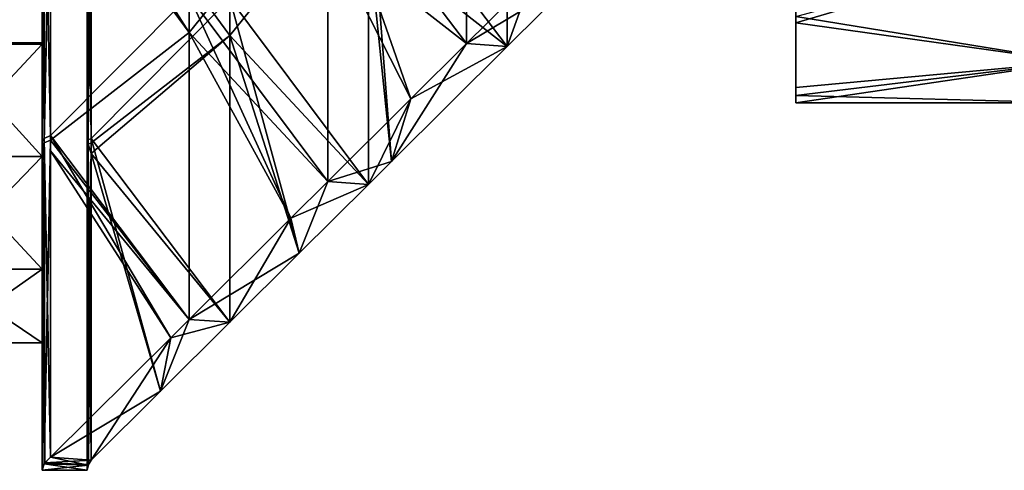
# Model space of a CAD drawing. Extents: x -1633 to 62, y -535 to 375.
# Tile 42 of 256: x -1436 to -1370, y -134 to -103. Entities that reach past the tile are written whole.
import ezdxf

# ---------------------------------------------------------------- set-up
doc = ezdxf.new("R2010")
doc.units = 0
doc.header["$LTSCALE"] = 33.374815
for name, color, linetype in [('224', 7, 'CONTINUOUS'), ('225', 7, 'CONTINUOUS'), ('228', 7, 'CONTINUOUS'), ('230', 7, 'CONTINUOUS'), ('231', 7, 'CONTINUOUS'), ('232', 7, 'CONTINUOUS'), ('233', 7, 'CONTINUOUS'), ('244', 7, 'CONTINUOUS'), ('245', 7, 'CONTINUOUS'), ('248', 7, 'CONTINUOUS'), ('249', 7, 'CONTINUOUS'), ('278', 7, 'CONTINUOUS'), ('279', 7, 'CONTINUOUS'), ('284', 7, 'CONTINUOUS'), ('286', 7, 'CONTINUOUS'), ('304', 7, 'CONTINUOUS'), ('305', 7, 'CONTINUOUS'), ('309', 7, 'CONTINUOUS'), ('310', 7, 'CONTINUOUS'), ('313', 7, 'CONTINUOUS'), ('347', 7, 'CONTINUOUS'), ('349', 7, 'CONTINUOUS')]:
    doc.layers.add(name, color=color, linetype=linetype)

msp = doc.modelspace()

# ---------------------------------------------------------------- linework, layer by layer
at = {"layer": '224', "linetype": 'CONTINUOUS'}
for points in [[(-1431.262, -111.702, 51.465), (-1431.262, -95.972, 29.573), (-1431.262, -89.903, 51.455), (-1431.262, -111.702, 51.465)], [(-1431.262, -111.702, 51.465), (-1431.262, -89.903, 51.455), (-1431.262, -111.563, 54.715), (-1431.262, -111.702, 51.465)], [(-1431.262, -112.067, -14.233), (-1431.262, -93.098, -36.136), (-1431.262, -90.635, -14.233), (-1431.262, -112.067, -14.233)], [(-1431.262, -112.067, -14.233), (-1431.262, -90.635, -14.233), (-1431.262, -91.338, 7.67), (-1431.262, -112.067, -14.233)], [(-1431.262, -95.972, 29.573), (-1431.262, -112.419, 7.67), (-1431.262, -91.338, 7.67), (-1431.262, -95.972, 29.573)], [(-1431.262, -112.419, 7.67), (-1431.262, -112.067, -14.233), (-1431.262, -91.338, 7.67), (-1431.262, -112.419, 7.67)], [(-1431.262, -92.413, -51.833), (-1431.262, -93.098, -36.136), (-1431.262, -111.863, -54.76), (-1431.262, -92.413, -51.833)], [(-1431.262, -113.299, -36.136), (-1431.262, -93.098, -36.136), (-1431.262, -112.067, -14.233), (-1431.262, -113.299, -36.136)], [(-1431.262, -93.098, -36.136), (-1431.262, -113.299, -36.136), (-1431.262, -111.863, -54.76), (-1431.262, -93.098, -36.136)], [(-1431.262, -114.736, 29.573), (-1431.262, -95.972, 29.573), (-1431.262, -111.702, 51.465), (-1431.262, -114.736, 29.573)], [(-1431.262, -95.972, 29.573), (-1431.262, -114.736, 29.573), (-1431.262, -112.419, 7.67), (-1431.262, -95.972, 29.573)], [(-1431.262, -111.79, 54.749), (-1431.262, -111.702, 51.465), (-1431.262, -111.563, 54.715), (-1431.262, -111.79, 54.749)], [(-1431.262, -133.5, 51.476), (-1431.262, -114.736, 29.573), (-1431.262, -111.702, 51.465), (-1431.262, -133.5, 51.476)], [(-1431.262, -133.5, 51.476), (-1431.262, -111.702, 51.465), (-1431.262, -133.5, 58.017), (-1431.262, -133.5, 51.476)], [(-1431.262, -133.5, 58.017), (-1431.262, -111.702, 51.465), (-1431.262, -133.222, 57.975), (-1431.262, -133.5, 58.017)], [(-1431.262, -133.222, 57.975), (-1431.262, -111.702, 51.465), (-1431.262, -111.79, 54.749), (-1431.262, -133.222, 57.975)], [(-1431.262, -111.863, -54.76), (-1431.262, -113.299, -36.136), (-1431.262, -112.957, -54.925), (-1431.262, -111.863, -54.76)], [(-1431.262, -133.5, -14.233), (-1431.262, -113.299, -36.136), (-1431.262, -112.067, -14.233), (-1431.262, -133.5, -14.233)], [(-1431.262, -133.5, -14.233), (-1431.262, -112.067, -14.233), (-1431.262, -133.5, -3.281), (-1431.262, -133.5, -14.233)], [(-1431.262, -133.5, -3.281), (-1431.262, -112.067, -14.233), (-1431.262, -133.5, 7.67), (-1431.262, -133.5, -3.281)], [(-1431.262, -133.5, 7.67), (-1431.262, -112.067, -14.233), (-1431.262, -112.419, 7.67), (-1431.262, -133.5, 7.67)], [(-1431.262, -114.736, 29.573), (-1431.262, -133.5, 29.573), (-1431.262, -112.419, 7.67), (-1431.262, -114.736, 29.573)], [(-1431.262, -112.419, 7.67), (-1431.262, -133.5, 29.573), (-1431.262, -133.5, 18.622), (-1431.262, -112.419, 7.67)], [(-1431.262, -133.5, 7.67), (-1431.262, -112.419, 7.67), (-1431.262, -133.5, 18.622), (-1431.262, -133.5, 7.67)], [(-1431.262, -113.299, -36.136), (-1431.262, -133.5, -36.136), (-1431.262, -112.957, -54.925), (-1431.262, -113.299, -36.136)], [(-1431.262, -112.957, -54.925), (-1431.262, -133.5, -36.136), (-1431.262, -133.5, -58.017), (-1431.262, -112.957, -54.925)], [(-1431.262, -133.5, -36.136), (-1431.262, -113.299, -36.136), (-1431.262, -133.5, -25.184), (-1431.262, -133.5, -36.136)], [(-1431.262, -133.5, -25.184), (-1431.262, -113.299, -36.136), (-1431.262, -133.5, -14.233), (-1431.262, -133.5, -25.184)], [(-1431.262, -133.5, 29.573), (-1431.262, -114.736, 29.573), (-1431.262, -133.5, 40.525), (-1431.262, -133.5, 29.573)], [(-1431.262, -133.5, 40.525), (-1431.262, -114.736, 29.573), (-1431.262, -133.5, 51.476), (-1431.262, -133.5, 40.525)]]:
    msp.add_3dface(points, dxfattribs=at)
at = {"layer": '225', "linetype": 'CONTINUOUS'}
for points in [[(-1434.262, -111.702, 51.465), (-1434.262, -89.903, 51.455), (-1434.262, -95.972, 29.573), (-1434.262, -111.702, 51.465)], [(-1434.262, -89.903, 51.455), (-1434.262, -111.702, 51.465), (-1434.262, -111.563, 54.715), (-1434.262, -89.903, 51.455)], [(-1434.262, -90.635, -14.233), (-1434.262, -93.098, -36.136), (-1434.262, -112.067, -14.233), (-1434.262, -90.635, -14.233)], [(-1434.262, -90.635, -14.233), (-1434.262, -112.067, -14.233), (-1434.262, -91.338, 7.67), (-1434.262, -90.635, -14.233)], [(-1434.262, -95.972, 29.573), (-1434.262, -91.338, 7.67), (-1434.262, -112.419, 7.67), (-1434.262, -95.972, 29.573)], [(-1434.262, -91.338, 7.67), (-1434.262, -112.067, -14.233), (-1434.262, -112.419, 7.67), (-1434.262, -91.338, 7.67)], [(-1434.262, -92.413, -51.833), (-1434.262, -111.863, -54.76), (-1434.262, -93.098, -36.136), (-1434.262, -92.413, -51.833)], [(-1434.262, -111.863, -54.76), (-1434.262, -112.957, -54.925), (-1434.262, -93.098, -36.136), (-1434.262, -111.863, -54.76)], [(-1434.262, -93.098, -36.136), (-1434.262, -112.957, -54.925), (-1434.262, -113.299, -36.136), (-1434.262, -93.098, -36.136)], [(-1434.262, -93.098, -36.136), (-1434.262, -113.299, -36.136), (-1434.262, -112.067, -14.233), (-1434.262, -93.098, -36.136)], [(-1434.262, -114.736, 29.573), (-1434.262, -111.702, 51.465), (-1434.262, -95.972, 29.573), (-1434.262, -114.736, 29.573)], [(-1434.262, -114.736, 29.573), (-1434.262, -95.972, 29.573), (-1434.262, -112.419, 7.67), (-1434.262, -114.736, 29.573)], [(-1434.262, -111.563, 54.715), (-1434.262, -111.702, 51.465), (-1434.262, -111.79, 54.749), (-1434.262, -111.563, 54.715)], [(-1434.262, -133.5, 29.573), (-1434.262, -133.5, 38.678), (-1434.262, -111.702, 51.465), (-1434.262, -133.5, 29.573)], [(-1434.262, -133.5, 29.573), (-1434.262, -111.702, 51.465), (-1434.262, -114.736, 29.573), (-1434.262, -133.5, 29.573)], [(-1434.262, -133.5, 38.678), (-1434.262, -133.5, 51.476), (-1434.262, -111.702, 51.465), (-1434.262, -133.5, 38.678)], [(-1434.262, -111.702, 51.465), (-1434.262, -133.5, 51.476), (-1434.262, -111.79, 54.749), (-1434.262, -111.702, 51.465)], [(-1434.262, -111.79, 54.749), (-1434.262, -133.5, 51.476), (-1434.262, -133.222, 57.975), (-1434.262, -111.79, 54.749)], [(-1434.262, -133.5, -36.136), (-1434.262, -133.5, -19.339), (-1434.262, -112.067, -14.233), (-1434.262, -133.5, -36.136)], [(-1434.262, -113.299, -36.136), (-1434.262, -133.5, -36.136), (-1434.262, -112.067, -14.233), (-1434.262, -113.299, -36.136)], [(-1434.262, -133.5, -19.339), (-1434.262, -133.5, -14.233), (-1434.262, -112.067, -14.233), (-1434.262, -133.5, -19.339)], [(-1434.262, -112.067, -14.233), (-1434.262, -133.5, -14.233), (-1434.262, -112.419, 7.67), (-1434.262, -112.067, -14.233)], [(-1434.262, -133.5, -14.233), (-1434.262, -133.5), (-1434.262, -112.419, 7.67), (-1434.262, -133.5, -14.233)], [(-1434.262, -133.5), (-1434.262, -133.5, 7.67), (-1434.262, -112.419, 7.67), (-1434.262, -133.5)], [(-1434.262, -133.5, 7.67), (-1434.262, -114.736, 29.573), (-1434.262, -112.419, 7.67), (-1434.262, -133.5, 7.67)], [(-1434.262, -112.957, -54.925), (-1434.262, -133.5, -58.017), (-1434.262, -113.299, -36.136), (-1434.262, -112.957, -54.925)], [(-1434.262, -133.5, -58.017), (-1434.262, -133.5, -38.678), (-1434.262, -113.299, -36.136), (-1434.262, -133.5, -58.017)], [(-1434.262, -133.5, -38.678), (-1434.262, -133.5, -36.136), (-1434.262, -113.299, -36.136), (-1434.262, -133.5, -38.678)], [(-1434.262, -133.5, 7.67), (-1434.262, -133.5, 19.339), (-1434.262, -114.736, 29.573), (-1434.262, -133.5, 7.67)], [(-1434.262, -133.5, 19.339), (-1434.262, -133.5, 29.573), (-1434.262, -114.736, 29.573), (-1434.262, -133.5, 19.339)], [(-1434.262, -133.5, 51.476), (-1434.262, -133.5, 58.017), (-1434.262, -133.222, 57.975), (-1434.262, -133.5, 51.476)]]:
    msp.add_3dface(points, dxfattribs=at)
at = {"layer": '228', "linetype": 'CONTINUOUS'}
for points in [[(-1431.262, -133.5, 29.573), (-1431.262, -133.5, 40.525), (-1434.262, -133.5, 29.573), (-1431.262, -133.5, 29.573)], [(-1431.262, -133.5, 18.622), (-1431.262, -133.5, 29.573), (-1434.262, -133.5, 19.339), (-1431.262, -133.5, 18.622)], [(-1434.262, -133.5, 19.339), (-1431.262, -133.5, 29.573), (-1434.262, -133.5, 29.573), (-1434.262, -133.5, 19.339)], [(-1431.262, -133.5, 40.525), (-1431.262, -133.5, 51.476), (-1434.262, -133.5, 38.678), (-1431.262, -133.5, 40.525)], [(-1434.262, -133.5, 29.573), (-1431.262, -133.5, 40.525), (-1434.262, -133.5, 38.678), (-1434.262, -133.5, 29.573)], [(-1431.262, -133.5, 51.476), (-1431.262, -133.5, 58.017), (-1434.262, -133.5, 51.476), (-1431.262, -133.5, 51.476)], [(-1434.262, -133.5, 38.678), (-1431.262, -133.5, 51.476), (-1434.262, -133.5, 51.476), (-1434.262, -133.5, 38.678)], [(-1431.262, -133.5, -36.136), (-1431.262, -133.5, -25.184), (-1434.262, -133.5, -36.136), (-1431.262, -133.5, -36.136)], [(-1431.262, -133.5, -58.017), (-1431.262, -133.5, -36.136), (-1434.262, -133.5, -58.017), (-1431.262, -133.5, -58.017)], [(-1434.262, -133.5, -58.017), (-1431.262, -133.5, -36.136), (-1434.262, -133.5, -38.678), (-1434.262, -133.5, -58.017)], [(-1434.262, -133.5, -38.678), (-1431.262, -133.5, -36.136), (-1434.262, -133.5, -36.136), (-1434.262, -133.5, -38.678)], [(-1431.262, -133.5, -25.184), (-1431.262, -133.5, -14.233), (-1434.262, -133.5, -19.339), (-1431.262, -133.5, -25.184)], [(-1434.262, -133.5, -36.136), (-1431.262, -133.5, -25.184), (-1434.262, -133.5, -19.339), (-1434.262, -133.5, -36.136)], [(-1431.262, -133.5, -14.233), (-1431.262, -133.5, -3.281), (-1434.262, -133.5, -14.233), (-1431.262, -133.5, -14.233)], [(-1434.262, -133.5, -19.339), (-1431.262, -133.5, -14.233), (-1434.262, -133.5, -14.233), (-1434.262, -133.5, -19.339)], [(-1431.262, -133.5, -3.281), (-1431.262, -133.5, 7.67), (-1434.262, -133.5), (-1431.262, -133.5, -3.281)], [(-1434.262, -133.5, -14.233), (-1431.262, -133.5, -3.281), (-1434.262, -133.5), (-1434.262, -133.5, -14.233)], [(-1431.262, -133.5, 7.67), (-1431.262, -133.5, 18.622), (-1434.262, -133.5, 7.67), (-1431.262, -133.5, 7.67)], [(-1434.262, -133.5), (-1431.262, -133.5, 7.67), (-1434.262, -133.5, 7.67), (-1434.262, -133.5)], [(-1434.262, -133.5, 7.67), (-1431.262, -133.5, 18.622), (-1434.262, -133.5, 19.339), (-1434.262, -133.5, 7.67)], [(-1434.262, -133.5, 51.476), (-1431.262, -133.5, 58.017), (-1434.262, -133.5, 58.017), (-1434.262, -133.5, 51.476)]]:
    msp.add_3dface(points, dxfattribs=at)
at = {"layer": '230', "linetype": 'CONTINUOUS'}
for points in [[(-1405.939, -105.05, 116.502), (-1405.939, -86.682, 113.738), (-1415.196, -97.815, 95.339), (-1405.939, -105.05, 116.502)], [(-1405.939, -105.05, 116.502), (-1401.632, -100.772, 125.198), (-1405.939, -86.682, 113.738), (-1405.939, -105.05, 116.502)], [(-1433.7, -89.86, 54.013), (-1433.7, -111.185, 57.222), (-1424.452, -101.859, 75.873), (-1433.7, -89.86, 54.013)], [(-1415.196, -114.247, 97.812), (-1415.196, -97.815, 95.339), (-1424.452, -101.859, 75.873), (-1415.196, -114.247, 97.812)], [(-1405.939, -105.05, 116.502), (-1415.196, -97.815, 95.339), (-1409.649, -108.736, 109.011), (-1405.939, -105.05, 116.502)], [(-1415.196, -114.247, 97.812), (-1409.649, -108.736, 109.011), (-1415.196, -97.815, 95.339), (-1415.196, -114.247, 97.812)], [(-1433.7, -111.185, 57.222), (-1424.452, -123.443, 79.122), (-1424.452, -101.859, 75.873), (-1433.7, -111.185, 57.222)], [(-1415.196, -114.247, 97.812), (-1424.452, -101.859, 75.873), (-1417.666, -116.701, 92.824), (-1415.196, -114.247, 97.812)], [(-1424.452, -123.443, 79.122), (-1417.666, -116.701, 92.824), (-1424.452, -101.859, 75.873), (-1424.452, -123.443, 79.122)], [(-1424.452, -123.443, 79.122), (-1433.7, -111.185, 57.222), (-1425.683, -124.666, 76.638), (-1424.452, -123.443, 79.122)], [(-1433.7, -132.631, 60.451), (-1425.683, -124.666, 76.638), (-1433.7, -111.185, 57.222), (-1433.7, -132.631, 60.451)]]:
    msp.add_3dface(points, dxfattribs=at)
at = {"layer": '231', "linetype": 'CONTINUOUS'}
for points in [[(-1403.22, -105.239, 115.249), (-1412.477, -98.004, 94.085), (-1403.22, -86.871, 112.484), (-1403.22, -105.239, 115.249)], [(-1403.22, -105.239, 115.249), (-1403.22, -86.871, 112.484), (-1398.592, -100.641, 124.594), (-1403.22, -105.239, 115.249)], [(-1430.981, -111.374, 55.969), (-1430.981, -90.048, 52.759), (-1421.733, -102.048, 74.619), (-1430.981, -111.374, 55.969)], [(-1412.477, -98.004, 94.085), (-1412.477, -114.436, 96.559), (-1421.733, -102.048, 74.619), (-1412.477, -98.004, 94.085)], [(-1412.477, -114.436, 96.559), (-1412.477, -98.004, 94.085), (-1410.939, -112.908, 99.664), (-1412.477, -114.436, 96.559)], [(-1410.939, -112.908, 99.664), (-1412.477, -98.004, 94.085), (-1403.22, -105.239, 115.249), (-1410.939, -112.908, 99.664)], [(-1421.733, -123.632, 77.868), (-1430.981, -111.374, 55.969), (-1421.733, -102.048, 74.619), (-1421.733, -123.632, 77.868)], [(-1421.733, -102.048, 74.619), (-1412.477, -114.436, 96.559), (-1417.105, -119.034, 87.213), (-1421.733, -102.048, 74.619)], [(-1421.733, -123.632, 77.868), (-1421.733, -102.048, 74.619), (-1417.105, -119.034, 87.213), (-1421.733, -123.632, 77.868)], [(-1430.981, -132.82, 59.197), (-1430.981, -111.374, 55.969), (-1426.357, -128.226, 68.533), (-1430.981, -132.82, 59.197)], [(-1426.357, -128.226, 68.533), (-1430.981, -111.374, 55.969), (-1421.733, -123.632, 77.868), (-1426.357, -128.226, 68.533)]]:
    msp.add_3dface(points, dxfattribs=at)
at = {"layer": '232', "linetype": 'CONTINUOUS'}
for points in [[(-1424.452, -85.186, -73.363), (-1424.452, -104.315, -76.243), (-1433.7, -89.826, -54.008), (-1424.452, -85.186, -73.363)], [(-1424.452, -104.315, -76.243), (-1424.452, -85.186, -73.363), (-1415.196, -92.867, -94.594), (-1424.452, -104.315, -76.243)], [(-1405.939, -105.05, -116.502), (-1415.196, -92.867, -94.594), (-1405.939, -85.245, -113.521), (-1405.939, -105.05, -116.502)], [(-1401.632, -100.772, -125.198), (-1405.939, -105.05, -116.502), (-1405.939, -85.245, -113.521), (-1401.632, -100.772, -125.198)], [(-1433.7, -89.826, -54.008), (-1424.452, -104.315, -76.243), (-1433.7, -91.751, -54.297), (-1433.7, -89.826, -54.008)], [(-1433.7, -91.751, -54.297), (-1424.452, -104.315, -76.243), (-1433.7, -111.485, -57.268), (-1433.7, -91.751, -54.297)], [(-1415.196, -114.247, -97.812), (-1424.452, -104.315, -76.243), (-1415.196, -92.867, -94.594), (-1415.196, -114.247, -97.812)], [(-1405.939, -105.05, -116.502), (-1409.649, -108.736, -109.011), (-1415.196, -92.867, -94.594), (-1405.939, -105.05, -116.502)], [(-1409.649, -108.736, -109.011), (-1415.196, -114.247, -97.812), (-1415.196, -92.867, -94.594), (-1409.649, -108.736, -109.011)], [(-1424.452, -104.315, -76.243), (-1424.452, -123.443, -79.122), (-1433.7, -111.485, -57.268), (-1424.452, -104.315, -76.243)], [(-1415.196, -114.247, -97.812), (-1417.666, -116.701, -92.824), (-1424.452, -104.315, -76.243), (-1415.196, -114.247, -97.812)], [(-1417.666, -116.701, -92.824), (-1424.452, -123.443, -79.122), (-1424.452, -104.315, -76.243), (-1417.666, -116.701, -92.824)], [(-1433.7, -111.485, -57.268), (-1424.452, -123.443, -79.122), (-1433.7, -112.191, -57.374), (-1433.7, -111.485, -57.268)], [(-1424.452, -123.443, -79.122), (-1425.683, -124.666, -76.638), (-1433.7, -112.191, -57.374), (-1424.452, -123.443, -79.122)], [(-1425.683, -124.666, -76.638), (-1433.7, -132.631, -60.451), (-1433.7, -112.191, -57.374), (-1425.683, -124.666, -76.638)]]:
    msp.add_3dface(points, dxfattribs=at)
at = {"layer": '233', "linetype": 'CONTINUOUS'}
for points in [[(-1421.733, -85.374, -72.11), (-1430.981, -91.94, -53.043), (-1421.733, -104.503, -74.989), (-1421.733, -85.374, -72.11)], [(-1421.733, -85.374, -72.11), (-1421.733, -104.503, -74.989), (-1412.477, -93.056, -93.34), (-1421.733, -85.374, -72.11)], [(-1403.22, -85.434, -112.268), (-1412.477, -93.056, -93.34), (-1403.22, -105.239, -115.249), (-1403.22, -85.434, -112.268)], [(-1403.22, -105.239, -115.249), (-1398.592, -100.641, -124.594), (-1403.22, -85.434, -112.268), (-1403.22, -105.239, -115.249)], [(-1430.981, -91.94, -53.043), (-1430.981, -111.674, -56.014), (-1421.733, -104.503, -74.989), (-1430.981, -91.94, -53.043)], [(-1412.477, -93.056, -93.34), (-1421.733, -104.503, -74.989), (-1412.477, -114.436, -96.559), (-1412.477, -93.056, -93.34)], [(-1412.477, -93.056, -93.34), (-1412.477, -114.436, -96.559), (-1410.939, -112.908, -99.664), (-1412.477, -93.056, -93.34)], [(-1403.22, -105.239, -115.249), (-1412.477, -93.056, -93.34), (-1410.939, -112.908, -99.664), (-1403.22, -105.239, -115.249)], [(-1430.981, -111.674, -56.014), (-1430.981, -112.38, -56.12), (-1421.733, -104.503, -74.989), (-1430.981, -111.674, -56.014)], [(-1421.733, -104.503, -74.989), (-1430.981, -112.38, -56.12), (-1421.733, -123.632, -77.868), (-1421.733, -104.503, -74.989)], [(-1421.733, -123.632, -77.868), (-1417.105, -119.034, -87.213), (-1421.733, -104.503, -74.989), (-1421.733, -123.632, -77.868)], [(-1412.477, -114.436, -96.559), (-1421.733, -104.503, -74.989), (-1417.105, -119.034, -87.213), (-1412.477, -114.436, -96.559)], [(-1430.981, -132.82, -59.197), (-1426.357, -128.226, -68.533), (-1430.981, -112.38, -56.12), (-1430.981, -132.82, -59.197)], [(-1421.733, -123.632, -77.868), (-1430.981, -112.38, -56.12), (-1426.357, -128.226, -68.533), (-1421.733, -123.632, -77.868)]]:
    msp.add_3dface(points, dxfattribs=at)
at = {"layer": '244', "linetype": 'CONTINUOUS'}
for points in [[(-1431.262, -111.563, 54.715), (-1431.262, -89.903, 51.455), (-1431.191, -89.807, 52.097), (-1431.262, -111.563, 54.715)], [(-1431.262, -111.563, 54.715), (-1431.191, -89.807, 52.097), (-1431.191, -111.466, 55.357), (-1431.262, -111.563, 54.715)], [(-1430.981, -89.715, 52.709), (-1430.981, -90.048, 52.759), (-1431.191, -111.466, 55.357), (-1430.981, -89.715, 52.709)], [(-1431.191, -89.807, 52.097), (-1430.981, -89.715, 52.709), (-1431.191, -111.466, 55.357), (-1431.191, -89.807, 52.097)], [(-1430.981, -90.048, 52.759), (-1430.981, -111.374, 55.969), (-1431.191, -111.466, 55.357), (-1430.981, -90.048, 52.759)], [(-1431.262, -133.222, 57.975), (-1431.262, -111.79, 54.749), (-1431.191, -111.466, 55.357), (-1431.262, -133.222, 57.975)], [(-1431.262, -133.222, 57.975), (-1431.191, -111.466, 55.357), (-1431.171, -133.112, 58.701), (-1431.262, -133.222, 57.975)], [(-1431.262, -111.79, 54.749), (-1431.262, -111.563, 54.715), (-1431.191, -111.466, 55.357), (-1431.262, -111.79, 54.749)], [(-1431.191, -111.466, 55.357), (-1430.981, -111.374, 55.969), (-1431.171, -133.112, 58.701), (-1431.191, -111.466, 55.357)], [(-1430.981, -111.374, 55.969), (-1430.981, -132.82, 59.197), (-1431.171, -133.112, 58.701), (-1430.981, -111.374, 55.969)], [(-1431.262, -133.5, 58.017), (-1431.262, -133.222, 57.975), (-1431.171, -133.112, 58.701), (-1431.262, -133.5, 58.017)], [(-1431.262, -133.5, 58.017), (-1431.171, -133.112, 58.701), (-1431.191, -133.157, 58.622), (-1431.262, -133.5, 58.017)]]:
    msp.add_3dface(points, dxfattribs=at)
at = {"layer": '245', "linetype": 'CONTINUOUS'}
for points in [[(-1434.12, -89.71, 52.739), (-1434.262, -89.903, 51.455), (-1434.12, -111.369, 55.999), (-1434.12, -89.71, 52.739)], [(-1434.262, -89.903, 51.455), (-1434.262, -111.563, 54.715), (-1434.12, -111.369, 55.999), (-1434.262, -89.903, 51.455)], [(-1433.7, -111.185, 57.222), (-1433.7, -89.86, 54.013), (-1434.12, -89.71, 52.739), (-1433.7, -111.185, 57.222)], [(-1433.7, -111.185, 57.222), (-1434.12, -89.71, 52.739), (-1434.12, -111.369, 55.999), (-1433.7, -111.185, 57.222)], [(-1434.12, -111.369, 55.999), (-1434.262, -111.563, 54.715), (-1434.08, -133.003, 59.426), (-1434.12, -111.369, 55.999)], [(-1434.262, -111.563, 54.715), (-1434.262, -111.79, 54.749), (-1434.08, -133.003, 59.426), (-1434.262, -111.563, 54.715)], [(-1433.7, -132.631, 60.451), (-1433.7, -111.185, 57.222), (-1434.12, -111.369, 55.999), (-1433.7, -132.631, 60.451)], [(-1433.7, -132.631, 60.451), (-1434.12, -111.369, 55.999), (-1434.08, -133.003, 59.426), (-1433.7, -132.631, 60.451)], [(-1434.262, -111.79, 54.749), (-1434.262, -133.222, 57.975), (-1434.08, -133.003, 59.426), (-1434.262, -111.79, 54.749)], [(-1434.08, -133.003, 59.426), (-1434.262, -133.222, 57.975), (-1434.12, -133.061, 59.264), (-1434.08, -133.003, 59.426)], [(-1434.262, -133.222, 57.975), (-1434.262, -133.5, 58.017), (-1434.12, -133.061, 59.264), (-1434.262, -133.222, 57.975)]]:
    msp.add_3dface(points, dxfattribs=at)
at = {"layer": '248', "linetype": 'CONTINUOUS'}
for points in [[(-1431.262, -90.204, -51.5), (-1431.191, -111.766, -55.402), (-1431.191, -90.107, -52.142), (-1431.262, -90.204, -51.5)], [(-1431.262, -90.204, -51.5), (-1431.262, -92.413, -51.833), (-1431.191, -111.766, -55.402), (-1431.262, -90.204, -51.5)], [(-1430.981, -111.674, -56.014), (-1430.981, -91.94, -53.043), (-1431.191, -90.107, -52.142), (-1430.981, -111.674, -56.014)], [(-1431.191, -111.766, -55.402), (-1430.981, -111.674, -56.014), (-1431.191, -90.107, -52.142), (-1431.191, -111.766, -55.402)], [(-1431.262, -92.413, -51.833), (-1431.262, -111.863, -54.76), (-1431.191, -111.766, -55.402), (-1431.262, -92.413, -51.833)], [(-1430.981, -112.38, -56.12), (-1430.981, -111.674, -56.014), (-1431.191, -111.766, -55.402), (-1430.981, -112.38, -56.12)], [(-1431.191, -111.766, -55.402), (-1431.262, -111.863, -54.76), (-1431.191, -133.157, -58.622), (-1431.191, -111.766, -55.402)], [(-1431.262, -111.863, -54.76), (-1431.262, -112.957, -54.925), (-1431.191, -133.157, -58.622), (-1431.262, -111.863, -54.76)], [(-1430.981, -132.82, -59.197), (-1430.981, -112.38, -56.12), (-1431.191, -111.766, -55.402), (-1430.981, -132.82, -59.197)], [(-1430.981, -132.82, -59.197), (-1431.191, -111.766, -55.402), (-1431.191, -133.157, -58.622), (-1430.981, -132.82, -59.197)], [(-1431.262, -112.957, -54.925), (-1431.262, -133.5, -58.017), (-1431.191, -133.157, -58.622), (-1431.262, -112.957, -54.925)]]:
    msp.add_3dface(points, dxfattribs=at)
at = {"layer": '249', "linetype": 'CONTINUOUS'}
for points in [[(-1434.262, -111.863, -54.76), (-1434.262, -92.413, -51.833), (-1434.12, -90.01, -52.784), (-1434.262, -111.863, -54.76)], [(-1434.12, -111.669, -56.044), (-1434.262, -111.863, -54.76), (-1434.12, -90.01, -52.784), (-1434.12, -111.669, -56.044)], [(-1433.7, -89.826, -54.008), (-1433.7, -91.751, -54.297), (-1434.12, -111.669, -56.044), (-1433.7, -89.826, -54.008)], [(-1433.7, -89.826, -54.008), (-1434.12, -111.669, -56.044), (-1434.12, -90.01, -52.784), (-1433.7, -89.826, -54.008)], [(-1433.7, -91.751, -54.297), (-1433.7, -111.485, -57.268), (-1434.12, -111.669, -56.044), (-1433.7, -91.751, -54.297)], [(-1434.262, -133.5, -58.017), (-1434.262, -112.957, -54.925), (-1434.12, -111.669, -56.044), (-1434.262, -133.5, -58.017)], [(-1434.12, -133.061, -59.264), (-1434.262, -133.5, -58.017), (-1434.12, -111.669, -56.044), (-1434.12, -133.061, -59.264)], [(-1434.262, -112.957, -54.925), (-1434.262, -111.863, -54.76), (-1434.12, -111.669, -56.044), (-1434.262, -112.957, -54.925)], [(-1433.7, -111.485, -57.268), (-1433.7, -112.191, -57.374), (-1434.12, -133.061, -59.264), (-1433.7, -111.485, -57.268)], [(-1433.7, -111.485, -57.268), (-1434.12, -133.061, -59.264), (-1434.12, -111.669, -56.044), (-1433.7, -111.485, -57.268)], [(-1433.7, -112.191, -57.374), (-1433.7, -132.631, -60.451), (-1434.12, -133.061, -59.264), (-1433.7, -112.191, -57.374)]]:
    msp.add_3dface(points, dxfattribs=at)
at = {"layer": '278', "linetype": 'CONTINUOUS'}
for points in [[(-1403.22, -105.239, 115.249), (-1398.592, -100.641, 124.594), (-1405.939, -105.05, 116.502), (-1403.22, -105.239, 115.249)], [(-1405.939, -105.05, 116.502), (-1398.592, -100.641, 124.594), (-1401.632, -100.772, 125.198), (-1405.939, -105.05, 116.502)], [(-1409.649, -108.736, 109.011), (-1403.22, -105.239, 115.249), (-1405.939, -105.05, 116.502), (-1409.649, -108.736, 109.011)], [(-1410.939, -112.908, 99.664), (-1403.22, -105.239, 115.249), (-1409.649, -108.736, 109.011), (-1410.939, -112.908, 99.664)], [(-1415.196, -114.247, 97.812), (-1410.939, -112.908, 99.664), (-1409.649, -108.736, 109.011), (-1415.196, -114.247, 97.812)], [(-1412.477, -114.436, 96.559), (-1410.939, -112.908, 99.664), (-1415.196, -114.247, 97.812), (-1412.477, -114.436, 96.559)], [(-1417.666, -116.701, 92.824), (-1412.477, -114.436, 96.559), (-1415.196, -114.247, 97.812), (-1417.666, -116.701, 92.824)], [(-1417.105, -119.034, 87.213), (-1412.477, -114.436, 96.559), (-1417.666, -116.701, 92.824), (-1417.105, -119.034, 87.213)], [(-1424.452, -123.443, 79.122), (-1417.105, -119.034, 87.213), (-1417.666, -116.701, 92.824), (-1424.452, -123.443, 79.122)], [(-1421.733, -123.632, 77.868), (-1417.105, -119.034, 87.213), (-1424.452, -123.443, 79.122), (-1421.733, -123.632, 77.868)], [(-1425.683, -124.666, 76.638), (-1421.733, -123.632, 77.868), (-1424.452, -123.443, 79.122), (-1425.683, -124.666, 76.638)], [(-1426.357, -128.226, 68.533), (-1421.733, -123.632, 77.868), (-1425.683, -124.666, 76.638), (-1426.357, -128.226, 68.533)], [(-1433.7, -132.631, 60.451), (-1426.357, -128.226, 68.533), (-1425.683, -124.666, 76.638), (-1433.7, -132.631, 60.451)], [(-1430.981, -132.82, 59.197), (-1426.357, -128.226, 68.533), (-1433.7, -132.631, 60.451), (-1430.981, -132.82, 59.197)]]:
    msp.add_3dface(points, dxfattribs=at)
at = {"layer": '279', "linetype": 'CONTINUOUS'}
for points in [[(-1401.632, -100.772, -125.198), (-1403.22, -105.239, -115.249), (-1405.939, -105.05, -116.502), (-1401.632, -100.772, -125.198)], [(-1398.592, -100.641, -124.594), (-1403.22, -105.239, -115.249), (-1401.632, -100.772, -125.198), (-1398.592, -100.641, -124.594)], [(-1403.22, -105.239, -115.249), (-1410.939, -112.908, -99.664), (-1405.939, -105.05, -116.502), (-1403.22, -105.239, -115.249)], [(-1405.939, -105.05, -116.502), (-1410.939, -112.908, -99.664), (-1409.649, -108.736, -109.011), (-1405.939, -105.05, -116.502)], [(-1409.649, -108.736, -109.011), (-1412.477, -114.436, -96.559), (-1415.196, -114.247, -97.812), (-1409.649, -108.736, -109.011)], [(-1410.939, -112.908, -99.664), (-1412.477, -114.436, -96.559), (-1409.649, -108.736, -109.011), (-1410.939, -112.908, -99.664)], [(-1415.196, -114.247, -97.812), (-1417.105, -119.034, -87.213), (-1417.666, -116.701, -92.824), (-1415.196, -114.247, -97.812)], [(-1412.477, -114.436, -96.559), (-1417.105, -119.034, -87.213), (-1415.196, -114.247, -97.812), (-1412.477, -114.436, -96.559)], [(-1417.666, -116.701, -92.824), (-1421.733, -123.632, -77.868), (-1424.452, -123.443, -79.122), (-1417.666, -116.701, -92.824)], [(-1417.105, -119.034, -87.213), (-1421.733, -123.632, -77.868), (-1417.666, -116.701, -92.824), (-1417.105, -119.034, -87.213)], [(-1421.733, -123.632, -77.868), (-1426.357, -128.226, -68.533), (-1424.452, -123.443, -79.122), (-1421.733, -123.632, -77.868)], [(-1424.452, -123.443, -79.122), (-1426.357, -128.226, -68.533), (-1425.683, -124.666, -76.638), (-1424.452, -123.443, -79.122)], [(-1425.683, -124.666, -76.638), (-1430.981, -132.82, -59.197), (-1433.7, -132.631, -60.451), (-1425.683, -124.666, -76.638)], [(-1426.357, -128.226, -68.533), (-1430.981, -132.82, -59.197), (-1425.683, -124.666, -76.638), (-1426.357, -128.226, -68.533)]]:
    msp.add_3dface(points, dxfattribs=at)
at = {"layer": '284', "linetype": 'CONTINUOUS'}
for points in [[(-1430.981, -132.82, 59.197), (-1433.7, -132.631, 60.451), (-1434.08, -133.003, 59.426), (-1430.981, -132.82, 59.197)], [(-1434.262, -133.5, 58.017), (-1431.191, -133.157, 58.622), (-1434.12, -133.061, 59.264), (-1434.262, -133.5, 58.017)], [(-1434.262, -133.5, 58.017), (-1431.262, -133.5, 58.017), (-1431.191, -133.157, 58.622), (-1434.262, -133.5, 58.017)], [(-1431.171, -133.112, 58.701), (-1434.08, -133.003, 59.426), (-1434.12, -133.061, 59.264), (-1431.171, -133.112, 58.701)], [(-1431.191, -133.157, 58.622), (-1431.171, -133.112, 58.701), (-1434.12, -133.061, 59.264), (-1431.191, -133.157, 58.622)], [(-1431.171, -133.112, 58.701), (-1430.981, -132.82, 59.197), (-1434.08, -133.003, 59.426), (-1431.171, -133.112, 58.701)]]:
    msp.add_3dface(points, dxfattribs=at)
at = {"layer": '286', "linetype": 'CONTINUOUS'}
for points in [[(-1433.7, -132.631, -60.451), (-1431.191, -133.157, -58.622), (-1434.12, -133.061, -59.264), (-1433.7, -132.631, -60.451)], [(-1433.7, -132.631, -60.451), (-1430.981, -132.82, -59.197), (-1431.191, -133.157, -58.622), (-1433.7, -132.631, -60.451)], [(-1431.262, -133.5, -58.017), (-1434.262, -133.5, -58.017), (-1434.12, -133.061, -59.264), (-1431.262, -133.5, -58.017)], [(-1431.191, -133.157, -58.622), (-1431.262, -133.5, -58.017), (-1434.12, -133.061, -59.264), (-1431.191, -133.157, -58.622)]]:
    msp.add_3dface(points, dxfattribs=at)
at = {"layer": '304', "linetype": 'CONTINUOUS'}
for points in [[(-1441.088, -105.08, -2), (-1434.262, -105.08, -2), (-1441.276, -112.588, -2), (-1441.088, -105.08, -2)], [(-1441.276, -112.588, -2), (-1434.262, -105.08, -2), (-1434.262, -112.588, -2), (-1441.276, -112.588, -2)], [(-1437.262, -105, -2), (-1434.262, -105, -2), (-1441.088, -105.08, -2), (-1437.262, -105, -2)], [(-1441.088, -105.08, -2), (-1434.262, -105, -2), (-1434.262, -105.08, -2), (-1441.088, -105.08, -2)], [(-1441.276, -112.588, -2), (-1434.262, -112.588, -2), (-1441.528, -120.097, -2), (-1441.276, -112.588, -2)], [(-1441.528, -120.097, -2), (-1434.262, -112.588, -2), (-1434.262, -120.097, -2), (-1441.528, -120.097, -2)], [(-1441.528, -120.097, -2), (-1434.262, -120.097, -2), (-1441.248, -125, -2), (-1441.528, -120.097, -2)], [(-1441.248, -125, -2), (-1434.262, -120.097, -2), (-1434.262, -125, -2), (-1441.248, -125, -2)]]:
    msp.add_3dface(points, dxfattribs=at)
at = {"layer": '305', "linetype": 'CONTINUOUS'}
for points in [[(-1434.262, -112.588, 1), (-1441.088, -105.08, 1), (-1441.276, -112.588, 1), (-1434.262, -112.588, 1)], [(-1434.262, -105.08, 1), (-1437.262, -105, 1), (-1441.088, -105.08, 1), (-1434.262, -105.08, 1)], [(-1434.262, -105.08, 1), (-1441.088, -105.08, 1), (-1434.262, -112.588, 1), (-1434.262, -105.08, 1)], [(-1434.262, -105, 1), (-1437.262, -105, 1), (-1434.262, -105.08, 1), (-1434.262, -105, 1)], [(-1441.528, -120.097, 1), (-1434.262, -120.097, 1), (-1441.276, -112.588, 1), (-1441.528, -120.097, 1)], [(-1434.262, -120.097, 1), (-1434.262, -112.588, 1), (-1441.276, -112.588, 1), (-1434.262, -120.097, 1)], [(-1441.248, -125, 1), (-1434.262, -125, 1), (-1441.528, -120.097, 1), (-1441.248, -125, 1)], [(-1441.528, -120.097, 1), (-1434.262, -125, 1), (-1434.262, -120.097, 1), (-1441.528, -120.097, 1)]]:
    msp.add_3dface(points, dxfattribs=at)
at = {"layer": '309', "linetype": 'CONTINUOUS'}
for points in [[(-1441.248, -125, -2), (-1434.262, -125, -2), (-1441.248, -125, 1), (-1441.248, -125, -2)], [(-1441.248, -125, 1), (-1434.262, -125, -2), (-1434.262, -125, 1), (-1441.248, -125, 1)]]:
    msp.add_3dface(points, dxfattribs=at)
at = {"layer": '310', "linetype": 'CONTINUOUS'}
for points in [[(-1434.262, -105.08, -2), (-1434.262, -105, -2), (-1434.262, -105.08, 1), (-1434.262, -105.08, -2)], [(-1434.262, -105, -2), (-1434.262, -105, 1), (-1434.262, -105.08, 1), (-1434.262, -105, -2)], [(-1434.262, -112.588, -2), (-1434.262, -105.08, -2), (-1434.262, -112.588, 1), (-1434.262, -112.588, -2)], [(-1434.262, -105.08, -2), (-1434.262, -105.08, 1), (-1434.262, -112.588, 1), (-1434.262, -105.08, -2)], [(-1434.262, -120.097, -2), (-1434.262, -112.588, -2), (-1434.262, -120.097, 1), (-1434.262, -120.097, -2)], [(-1434.262, -120.097, 1), (-1434.262, -112.588, -2), (-1434.262, -112.588, 1), (-1434.262, -120.097, 1)], [(-1434.262, -125, -2), (-1434.262, -120.097, -2), (-1434.262, -125, 1), (-1434.262, -125, -2)], [(-1434.262, -125, 1), (-1434.262, -120.097, -2), (-1434.262, -120.097, 1), (-1434.262, -125, 1)]]:
    msp.add_3dface(points, dxfattribs=at)
at = {"layer": '313', "linetype": 'CONTINUOUS'}
for points in [[(-1434.262, -105, -2), (-1437.262, -105, -2), (-1437.262, -105, 1), (-1434.262, -105, -2)], [(-1434.262, -105, -2), (-1437.262, -105, 1), (-1434.262, -105, 1), (-1434.262, -105, -2)]]:
    msp.add_3dface(points, dxfattribs=at)
at = {"layer": '347', "linetype": 'CONTINUOUS'}
for points in [[(-1383.955, -107.988, 14.818), (-1383.955, -82.953, 14.622), (-1383.955, -83.364, -10.108), (-1383.955, -107.988, 14.818)], [(-1383.955, -82.953, 14.622), (-1383.955, -107.988, 14.818), (-1383.955, -101.514, 39.696), (-1383.955, -82.953, 14.622)], [(-1383.955, -108.516, -10.262), (-1383.955, -107.988, 14.818), (-1383.955, -83.364, -10.108), (-1383.955, -108.516, -10.262)], [(-1383.955, -108.516, -10.262), (-1383.955, -83.364, -10.108), (-1383.955, -103.665, -33.682), (-1383.955, -108.516, -10.262)], [(-1383.955, -83.364, -10.108), (-1383.955, -103.255, -34.918), (-1383.955, -103.665, -33.682), (-1383.955, -83.364, -10.108)], [(-1383.955, -107.988, 14.818), (-1383.955, -103.665, 33.682), (-1383.955, -101.514, 39.696), (-1383.955, -107.988, 14.818)], [(-1383.955, -109, 0), (-1383.955, -107.988, 14.818), (-1383.955, -108.516, -10.262), (-1383.955, -109, 0)]]:
    msp.add_3dface(points, dxfattribs=at)
at = {"layer": '349', "linetype": 'CONTINUOUS'}
for points in [[(-1383.955, -103.255, -34.918), (-1365.389, -98.205, -47.293), (-1365.389, -106.267, -24.255), (-1383.955, -103.255, -34.918)], [(-1383.955, -101.514, 39.696), (-1383.955, -103.665, 33.682), (-1365.389, -98.205, 47.293), (-1383.955, -101.514, 39.696)], [(-1383.955, -103.665, 33.682), (-1365.389, -106.267, 24.255), (-1365.389, -98.205, 47.293), (-1383.955, -103.665, 33.682)], [(-1383.955, -103.665, -33.682), (-1383.955, -103.255, -34.918), (-1365.389, -106.267, -24.255), (-1383.955, -103.665, -33.682)], [(-1383.955, -103.665, 33.682), (-1383.955, -107.988, 14.818), (-1365.389, -106.267, 24.255), (-1383.955, -103.665, 33.682)], [(-1383.955, -108.516, -10.262), (-1383.955, -103.665, -33.682), (-1365.389, -106.267, -24.255), (-1383.955, -108.516, -10.262)], [(-1383.955, -107.988, 14.818), (-1383.955, -109, 0), (-1365.389, -106.267, 24.255), (-1383.955, -107.988, 14.818)], [(-1383.955, -109, 0), (-1365.389, -109, 0), (-1365.389, -106.267, 24.255), (-1383.955, -109, 0)], [(-1383.955, -108.516, -10.262), (-1365.389, -106.267, -24.255), (-1365.389, -109, 0), (-1383.955, -108.516, -10.262)], [(-1383.955, -109, 0), (-1383.955, -108.516, -10.262), (-1365.389, -109, 0), (-1383.955, -109, 0)]]:
    msp.add_3dface(points, dxfattribs=at)

doc.saveas('drawing.dxf')
